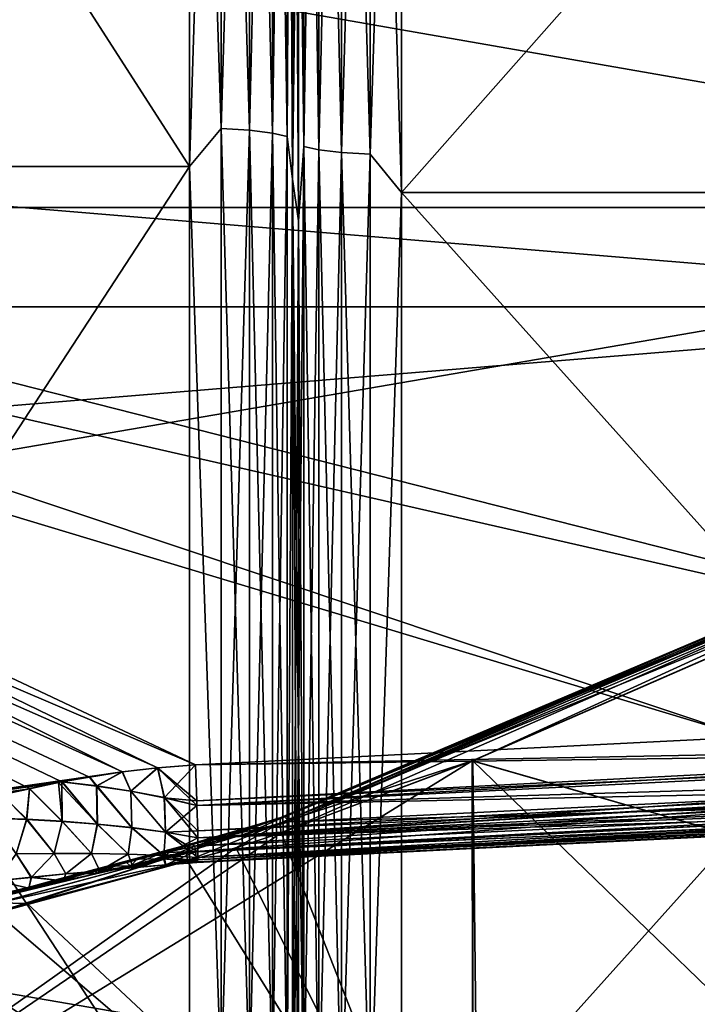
# Model space of a CAD drawing. Header units: metres. Extents: x 59 to 135, y -85 to 87.
# Tile 68 of 210: x 100.6 to 102.25, y -4.46 to -2.08. Entities that reach past the tile are written whole.
import ezdxf

# ---------------------------------------------------------------- set-up
doc = ezdxf.new("R2010")
doc.units = ezdxf.units.M
doc.layers.add('solid_21_404_502_XXX', color=7, linetype='CONTINUOUS')

msp = doc.modelspace()

# ---------------------------------------------------------------- linework, layer by layer
at = {"layer": 'solid_21_404_502_XXX'}
for points in [[(97.294762, -2.118926, -18.574474), (103.703323, -1.578323, -18.403597), (97.294762, 0.209352, -18.693773)], [(103.5, 0, 23), (70.300003, 0, 23), (70.300003, -2.772341, 22.832281)], [(103.5, -2.772344, 22.832304), (103.5, 0, 23), (70.300003, -2.772341, 22.832281)], [(104, -2.531156, 20.846886), (89.5, 0, 21), (104, 0, 21)], [(89.5, -2.531156, 20.846886), (89.5, 0, 21), (104, -2.531156, 20.846886)], [(89.5, -2.531156, -20.846886), (104, 0, -21), (89.5, 0, -21)], [(89.5, -2.531156, -20.846886), (104, -2.531156, -20.846886), (104, 0, -21)], [(97.294762, 0, 18.694944), (103.703323, -1.637622, 18.398415), (97.294762, -2.285245, 18.554747)], [(99.453369, -2.431465, 19.247025), (101.016632, 0, 19.4), (99.453369, 0, 19.4)], [(101.016632, -2.431465, 19.247025), (101.016632, 0, 19.4), (99.453369, -2.431465, 19.247025)], [(101.093056, -2.339854, -19.270433), (101.016632, 0, -19.4), (101.093056, 0, -19.411968)], [(101.093056, 0, 19.411968), (101.016632, 0, 19.4), (101.016632, -2.431465, 19.247025)], [(101.162231, -2.344049, -19.304981), (101.093056, 0, -19.411968), (101.162231, 0, -19.44677)], [(101.093056, -2.339854, -19.270433), (101.093056, 0, -19.411968), (101.162231, -2.344049, -19.304981)], [(101.21743, -2.350594, -19.358883), (101.162231, 0, -19.44677), (101.21743, 0, -19.501068)], [(101.162231, -2.344049, -19.304981), (101.162231, 0, -19.44677), (101.21743, -2.350594, -19.358883)], [(101.253372, -2.358861, -19.42697), (101.21743, 0, -19.501068), (101.253372, 0, -19.569654)], [(101.21743, -2.350594, -19.358883), (101.21743, 0, -19.501068), (101.253372, -2.358861, -19.42697)], [(101.253372, -2.358861, 19.42697), (101.266594, -2.462251, 19.490725), (101.266594, 0, 19.645638)], [(101.253372, -2.358861, 19.42697), (101.266594, 0, 19.645638), (101.253372, 0, 19.569654)], [(101.253372, 0, -19.569654), (101.266594, 0, -19.645638), (101.266594, -2.462251, -19.490725)], [(101.253372, -2.358861, -19.42697), (101.253372, 0, -19.569654), (101.266594, -2.462251, -19.490725)], [(101.266594, -2.462251, 19.490725), (101.280716, 0, 20.454363), (101.266594, 0, 19.645638)], [(101.266594, -2.462251, 19.490725), (101.280716, -1.28434, 20.414001), (101.280716, 0, 20.454363)], [(101.293938, -2.383428, -20.391527), (101.280716, 0, -20.454363), (101.293938, 0, -20.530346)], [(101.32988, -2.39139, -20.459648), (101.293938, 0, -20.530346), (101.32988, 0, -20.598932)], [(101.293938, -2.383428, -20.391527), (101.293938, 0, -20.530346), (101.32988, -2.39139, -20.459648)], [(101.385078, -2.397694, -20.51358), (101.32988, 0, -20.598932), (101.385078, 0, -20.653231)], [(101.32988, -2.39139, -20.459648), (101.32988, 0, -20.598932), (101.385078, -2.397694, -20.51358)], [(101.454254, -2.401734, -20.548147), (101.385078, 0, -20.653231), (101.454254, 0, -20.688032)], [(101.385078, -2.397694, -20.51358), (101.385078, 0, -20.653231), (101.454254, -2.401734, -20.548147)], [(101.454254, 0, -20.688032), (101.530678, 0, -20.700001), (101.530678, -2.495109, -20.549074)], [(101.454254, -2.401734, 20.548147), (101.530678, -2.495109, 20.549074), (101.530678, 0, 20.700001)], [(101.454254, -2.401734, 20.548147), (101.530678, 0, 20.700001), (101.454254, 0, 20.688032)], [(101.454254, -2.401734, -20.548147), (101.454254, 0, -20.688032), (101.530678, -2.495109, -20.549074)], [(103.735001, -2.495109, -20.549074), (101.530678, 0, -20.700001), (103.735001, 0, -20.700001)], [(101.530678, -2.495109, 20.549074), (103.735001, 0, 20.700001), (101.530678, 0, 20.700001)], [(101.530678, -2.495109, 20.549074), (103.735001, -2.495109, 20.549074), (103.735001, 0, 20.700001)], [(103.5, -2.772344, -22.832304), (70.300003, -2.772341, -22.832281), (70.300003, 0, -23)], [(103.5, -2.772344, -22.832304), (70.300003, 0, -23), (103.5, 0, -23)], [(101.016632, -2.431465, -19.247025), (99.453369, 0, -19.4), (101.016632, 0, -19.4)], [(101.016632, -2.431465, -19.247025), (99.453369, -2.431465, -19.247025), (99.453369, 0, -19.4)], [(101.093056, -2.339854, -19.270433), (101.016632, -2.431465, -19.247025), (101.016632, 0, -19.4)], [(101.093056, -2.339854, 19.270433), (101.093056, 0, 19.411968), (101.016632, -2.431465, 19.247025)], [(101.093056, -2.339854, 19.270433), (101.162231, 0, 19.44677), (101.093056, 0, 19.411968)], [(101.093056, -2.339854, 19.270433), (101.162231, -2.344049, 19.304981), (101.162231, 0, 19.44677)], [(101.162231, -2.344049, 19.304981), (101.21743, 0, 19.501068), (101.162231, 0, 19.44677)], [(101.162231, -2.344049, 19.304981), (101.21743, -2.350594, 19.358883), (101.21743, 0, 19.501068)], [(101.21743, -2.350594, 19.358883), (101.253372, 0, 19.569654), (101.21743, 0, 19.501068)], [(101.21743, -2.350594, 19.358883), (101.253372, -2.358861, 19.42697), (101.253372, 0, 19.569654)], [(101.280716, -1.28434, -20.414001), (101.280716, -2.563612, -20.293074), (101.266594, 0, -19.645638)], [(101.266594, -2.462251, -19.490725), (101.266594, 0, -19.645638), (101.280716, -2.563612, -20.293074)], [(101.293938, -2.383428, -20.391527), (101.280716, -1.28434, -20.414001), (101.280716, 0, -20.454363)], [(101.293938, -2.383428, 20.391527), (101.293938, 0, 20.530346), (101.280716, -1.28434, 20.414001)], [(101.293938, -2.383428, 20.391527), (101.32988, 0, 20.598932), (101.293938, 0, 20.530346)], [(101.293938, -2.383428, 20.391527), (101.32988, -2.39139, 20.459648), (101.32988, 0, 20.598932)], [(101.32988, -2.39139, 20.459648), (101.385078, 0, 20.653231), (101.32988, 0, 20.598932)], [(101.32988, -2.39139, 20.459648), (101.385078, -2.397694, 20.51358), (101.385078, 0, 20.653231)], [(101.385078, -2.397694, 20.51358), (101.454254, 0, 20.688032), (101.385078, 0, 20.653231)], [(101.385078, -2.397694, 20.51358), (101.454254, -2.401734, 20.548147), (101.454254, 0, 20.688032)], [(101.530678, -2.495109, -20.549074), (101.530678, 0, -20.700001), (103.735001, -2.495109, -20.549074)], [(101.266594, -2.462251, 19.490725), (101.280716, -2.563612, 20.293074), (101.280716, -1.28434, 20.414001)], [(101.293938, -2.383428, 20.391527), (101.280716, -1.28434, 20.414001), (101.280716, -2.563612, 20.293074)], [(101.293938, -2.383428, -20.391527), (101.280716, -2.563612, -20.293074), (101.280716, -1.28434, -20.414001)], [(97.294762, -2.118926, -18.574474), (103.703323, -3.74794, -18.086914), (103.703323, -1.578323, -18.403597)], [(97.294762, -2.285245, 18.554747), (103.703323, -1.637622, 18.398415), (103.703323, -3.747938, 18.086914)], [(102.367043, -3.8156, -18.120451), (103.703323, -3.74794, -18.086914), (97.294762, -2.118926, -18.574474)], [(97.294762, -2.118926, -18.574474), (101.030754, -3.883098, -18.15383), (102.367043, -3.8156, -18.120451)], [(100.939316, -3.89027, -18.15556), (101.030754, -3.883098, -18.15383), (97.294762, -2.118926, -18.574474)], [(100.853653, -3.899976, -18.156536), (97.294762, -2.118926, -18.574474), (97.294762, -4.414252, -18.166325)], [(100.939316, -3.89027, -18.15556), (97.294762, -2.118926, -18.574474), (100.853653, -3.899976, -18.156536)], [(97.294762, -2.285245, 18.554747), (103.703323, -3.747938, 18.086914), (102.367043, -3.8156, 18.120451)], [(97.294762, -2.285245, 18.554747), (102.367043, -3.8156, 18.120451), (101.030754, -3.883098, 18.15383)], [(100.939445, -3.890338, 18.15554), (97.294762, -2.285245, 18.554747), (101.030754, -3.883098, 18.15383)], [(100.853874, -3.90005, 18.156511), (97.294762, -2.285245, 18.554747), (100.939445, -3.890338, 18.15554)], [(100.774155, -3.912363, 18.156712), (97.294762, -2.285245, 18.554747), (100.853874, -3.90005, 18.156511)], [(100.706764, -3.924442, 18.156511), (97.294762, -2.285245, 18.554747), (100.774155, -3.912363, 18.156712)], [(100.628693, -3.940528, 18.155817), (97.294762, -2.285245, 18.554747), (100.706764, -3.924442, 18.156511)], [(100.56218, -3.955687, 18.154898), (97.294762, -2.285245, 18.554747), (100.628693, -3.940528, 18.155817)], [(101.093056, -2.339854, 19.270433), (101.016632, -2.431465, 19.247025), (101.093056, -4.645588, 18.847891)], [(101.093056, -4.645588, -18.847891), (101.016632, -2.431465, -19.247025), (101.093056, -2.339854, -19.270433)], [(101.093056, -2.339854, -19.270433), (101.162231, -2.344049, -19.304981), (101.162231, -4.653917, -18.881681)], [(101.093056, -4.645588, -18.847891), (101.093056, -2.339854, -19.270433), (101.162231, -4.653917, -18.881681)], [(101.093056, -2.339854, 19.270433), (101.093056, -4.645588, 18.847891), (101.162231, -2.344049, 19.304981)], [(101.093056, -4.645588, 18.847891), (101.162231, -4.653917, 18.881681), (101.162231, -2.344049, 19.304981)], [(101.162231, -2.344049, -19.304981), (101.21743, -2.350594, -19.358883), (101.21743, -4.666911, -18.934402)], [(101.162231, -4.653917, -18.881681), (101.162231, -2.344049, -19.304981), (101.21743, -4.666911, -18.934402)], [(101.162231, -2.344049, 19.304981), (101.162231, -4.653917, 18.881681), (101.21743, -2.350594, 19.358883)], [(101.162231, -4.653917, 18.881681), (101.21743, -4.666911, 18.934402), (101.21743, -2.350594, 19.358883)], [(101.21743, -2.350594, -19.358883), (101.253372, -2.358861, -19.42697), (101.253372, -4.683325, -19.000996)], [(101.21743, -4.666911, -18.934402), (101.21743, -2.350594, -19.358883), (101.253372, -4.683325, -19.000996)], [(101.21743, -2.350594, 19.358883), (101.21743, -4.666911, 18.934402), (101.253372, -2.358861, 19.42697)], [(101.21743, -4.666911, 18.934402), (101.253372, -4.683325, 19.000996), (101.253372, -2.358861, 19.42697)], [(101.253372, -4.683325, -19.000996), (101.253372, -2.358861, -19.42697), (101.266594, -2.462251, -19.490725)], [(101.253372, -2.358861, 19.42697), (101.253372, -4.683325, 19.000996), (101.266594, -2.462251, 19.490725)], [(101.293938, -2.383428, 20.391527), (101.280716, -2.563612, 20.293074), (101.280716, -3.832765, 20.09206)], [(101.293938, -2.383428, 20.391527), (101.280716, -3.832765, 20.09206), (101.293938, -4.734623, 19.976948)], [(101.293938, -4.734623, -19.976948), (101.280716, -2.563612, -20.293074), (101.293938, -2.383428, -20.391527)], [(101.293938, -2.383428, -20.391527), (101.32988, -2.39139, -20.459648), (101.32988, -4.750441, -20.043684)], [(101.293938, -4.734623, -19.976948), (101.293938, -2.383428, -20.391527), (101.32988, -4.750441, -20.043684)], [(101.293938, -2.383428, 20.391527), (101.293938, -4.734623, 19.976948), (101.32988, -2.39139, 20.459648)], [(101.293938, -4.734623, 19.976948), (101.32988, -4.750441, 20.043684), (101.32988, -2.39139, 20.459648)], [(101.32988, -2.39139, -20.459648), (101.385078, -2.397694, -20.51358), (101.385078, -4.762963, -20.096519)], [(101.32988, -4.750441, -20.043684), (101.32988, -2.39139, -20.459648), (101.385078, -4.762963, -20.096519)], [(101.32988, -2.39139, 20.459648), (101.32988, -4.750441, 20.043684), (101.385078, -2.397694, 20.51358)], [(101.32988, -4.750441, 20.043684), (101.385078, -4.762963, 20.096519), (101.385078, -2.397694, 20.51358)], [(101.385078, -2.397694, -20.51358), (101.454254, -2.401734, -20.548147), (101.454254, -4.770988, -20.130384)], [(101.385078, -4.762963, -20.096519), (101.385078, -2.397694, -20.51358), (101.454254, -4.770988, -20.130384)], [(101.385078, -2.397694, 20.51358), (101.385078, -4.762963, 20.096519), (101.454254, -2.401734, 20.548147)], [(101.385078, -4.762963, 20.096519), (101.454254, -4.770988, 20.130384), (101.454254, -2.401734, 20.548147)], [(101.454254, -4.770988, -20.130384), (101.454254, -2.401734, -20.548147), (101.530678, -2.495109, -20.549074)], [(101.454254, -2.401734, 20.548147), (101.454254, -4.770988, 20.130384), (101.530678, -2.495109, 20.549074)], [(101.016632, -4.824584, -18.790514), (99.453369, -4.824584, -18.790514), (99.453369, -2.431465, -19.247025)], [(101.016632, -2.431465, -19.247025), (101.016632, -4.824584, -18.790514), (99.453369, -2.431465, -19.247025)], [(101.016632, -2.431465, 19.247025), (99.453369, -2.431465, 19.247025), (99.453369, -4.824584, 18.790514)], [(101.016632, -4.824584, 18.790514), (101.016632, -2.431465, 19.247025), (99.453369, -4.824584, 18.790514)], [(101.093056, -4.645588, 18.847891), (101.016632, -2.431465, 19.247025), (101.016632, -4.824584, 18.790514)], [(101.093056, -4.645588, -18.847891), (101.016632, -4.824584, -18.790514), (101.016632, -2.431465, -19.247025)], [(101.253372, -4.683325, -19.000996), (101.266594, -2.462251, -19.490725), (101.266594, -4.885671, -19.028433)], [(101.253372, -4.683325, 19.000996), (101.266594, -4.885671, 19.028433), (101.266594, -2.462251, 19.490725)], [(101.266594, -2.462251, 19.490725), (101.266594, -4.885671, 19.028433), (101.280716, -2.563612, 20.293074)], [(101.266594, -2.462251, -19.490725), (101.280716, -3.832766, -20.09206), (101.280716, -5.086793, -19.811752)], [(101.266594, -4.885671, -19.028433), (101.266594, -2.462251, -19.490725), (101.280716, -5.086793, -19.811752)], [(101.266594, -2.462251, -19.490725), (101.280716, -2.563612, -20.293074), (101.280716, -3.832766, -20.09206)], [(101.454254, -4.770988, -20.130384), (101.530678, -2.495109, -20.549074), (101.530678, -4.953834, -20.098495)], [(101.454254, -4.770988, 20.130384), (101.530678, -4.953834, 20.098495), (101.530678, -2.495109, 20.549074)], [(101.530678, -4.953834, 20.098495), (103.735001, -4.953834, 20.098495), (103.735001, -2.495109, 20.549074)], [(101.530678, -2.495109, 20.549074), (101.530678, -4.953834, 20.098495), (103.735001, -2.495109, 20.549074)], [(101.530678, -2.495109, -20.549074), (103.735001, -2.495109, -20.549074), (103.735001, -4.953834, -20.098495)], [(101.530678, -4.953834, -20.098495), (101.530678, -2.495109, -20.549074), (103.735001, -4.953834, -20.098495)], [(89.5, -5.025941, -20.389696), (104, -5.025941, -20.389696), (104, -2.531156, -20.846886)], [(89.5, -2.531156, -20.846886), (89.5, -5.025941, -20.389696), (104, -2.531156, -20.846886)], [(89.5, -2.531156, 20.846886), (104, -2.531156, 20.846886), (104, -5.025941, 20.389696)], [(89.5, -5.025941, 20.389696), (89.5, -2.531156, 20.846886), (104, -5.025941, 20.389696)], [(101.266594, -4.885671, 19.028433), (101.280716, -3.832765, 20.09206), (101.280716, -2.563612, 20.293074)], [(101.293938, -4.734623, -19.976948), (101.280716, -3.832766, -20.09206), (101.280716, -2.563612, -20.293074)], [(103.5, -2.772344, 22.832304), (70.300003, -2.772341, 22.832281), (70.300003, -5.50426, 22.331661)], [(103.5, -5.50426, -22.331661), (70.300003, -5.50426, -22.331661), (70.300003, -2.772341, -22.832281)], [(103.5, -2.772344, -22.832304), (103.5, -5.50426, -22.331661), (70.300003, -2.772341, -22.832281)], [(103.5, -5.50426, 22.331661), (103.5, -2.772344, 22.832304), (70.300003, -5.50426, 22.331661)], [(103.154106, -3.196601, 16.827621), (103.150391, -3.211142, 16.804308), (101.235359, -4.024688, 17.570581)], [(101.238235, -4.010504, 17.594231), (103.154106, -3.196601, 16.827621), (101.235359, -4.024688, 17.570581)], [(103.164795, -3.194278, 16.853096), (103.154106, -3.196601, 16.827621), (101.238235, -4.010504, 17.594231)], [(101.246712, -4.009122, 17.620592), (103.164795, -3.194278, 16.853096), (101.238235, -4.010504, 17.594231)], [(103.154106, -3.196601, -16.827621), (101.238235, -4.010504, -17.594231), (103.150391, -3.211142, -16.804308)], [(101.246712, -4.009122, -17.620592), (101.238235, -4.010504, -17.594231), (103.154106, -3.196601, -16.827621)], [(101.246712, -4.009122, 17.620592), (103.175842, -3.206593, 16.875732), (103.164795, -3.194278, 16.853096)], [(103.164795, -3.194278, -16.853096), (101.258537, -4.02089, -17.6427), (101.246712, -4.009122, -17.620592)], [(103.164795, -3.194278, -16.853096), (101.246712, -4.009122, -17.620592), (103.154106, -3.196601, -16.827621)], [(103.164795, -3.194278, -16.853096), (103.175842, -3.206592, -16.875731), (101.258537, -4.02089, -17.6427)], [(103.150391, -3.211142, -16.804308), (101.235359, -4.024688, -17.570581), (103.042641, -3.288147, -16.840891)], [(101.235359, -4.024688, 17.570581), (103.150391, -3.211142, 16.804308), (101.238823, -4.047859, 17.555906)], [(101.238235, -4.010504, -17.594231), (101.235359, -4.024688, -17.570581), (103.150391, -3.211142, -16.804308)], [(103.150391, -3.211142, 16.804308), (101.703346, -3.872751, 17.391092), (101.238823, -4.047859, 17.555906)], [(101.246712, -4.009122, 17.620592), (101.258537, -4.02089, 17.6427), (103.175842, -3.206593, 16.875732)], [(102.478683, -3.960093, -17.612022), (101.258537, -4.02089, -17.6427), (103.175842, -3.206592, -16.875731)], [(102.478683, -3.960093, 17.612022), (103.175842, -3.206593, 16.875732), (101.258537, -4.02089, 17.6427)], [(103.150391, -3.211142, 16.804308), (103.027344, -3.295555, 16.847847), (101.703346, -3.872751, 17.391092)], [(101.235359, -4.024688, -17.570581), (101.701729, -3.873504, -17.391661), (103.042641, -3.288147, -16.840891)], [(103.042641, -3.288147, -16.840891), (101.701729, -3.873504, -17.391661), (103.68914, -4.442926, -16.195417)], [(103.688667, -4.443144, 16.195648), (101.703346, -3.872751, 17.391092), (103.027344, -3.295555, 16.847847)], [(103.706818, -3.831144, -18.05612), (102.367043, -3.8156, -18.120451), (101.030754, -3.883098, -18.15383)], [(101.030754, -3.883098, 18.15383), (102.367043, -3.8156, 18.120451), (103.70726, -3.846995, 18.046764)], [(103.706818, -3.831144, -18.05612), (101.030754, -3.883098, -18.15383), (101.034256, -3.970398, -18.12007)], [(103.706818, -3.831144, -18.05612), (101.034256, -3.970398, -18.12007), (101.03463, -3.981229, -18.113476)], [(103.708824, -3.900842, -18.003241), (103.706818, -3.831144, -18.05612), (101.03463, -3.981229, -18.113476)], [(101.266594, -4.885671, 19.028433), (101.280716, -5.086793, 19.811752), (101.280716, -3.832765, 20.09206)], [(101.293938, -4.734623, 19.976948), (101.280716, -3.832765, 20.09206), (101.280716, -5.086793, 19.811752)], [(101.293938, -4.734623, -19.976948), (101.280716, -5.086793, -19.811752), (101.280716, -3.832766, -20.09206)], [(101.034256, -3.970395, 18.12007), (101.030754, -3.883098, 18.15383), (103.70726, -3.846995, 18.046764)], [(101.034637, -3.981621, 18.113224), (101.034256, -3.970395, 18.12007), (103.70726, -3.846995, 18.046764)], [(101.034637, -3.981621, 18.113224), (103.70726, -3.846995, 18.046764), (103.709366, -3.925729, 17.9744)], [(99.625786, -5.149611, -17.875734), (101.701729, -3.873504, -17.391661), (101.238823, -4.047859, -17.555906)], [(99.625786, -5.149611, -17.875734), (101.703819, -5.230357, -17.031857), (101.701729, -3.873504, -17.391661)], [(100.939316, -3.89027, -18.15556), (100.853653, -3.899976, -18.156536), (100.874359, -3.946679, -18.1413)], [(100.873947, -3.94699, 18.14122), (100.853874, -3.90005, 18.156511), (100.939445, -3.890338, 18.15554)], [(100.955399, -3.962617, 18.128998), (100.873947, -3.94699, 18.14122), (100.939445, -3.890338, 18.15554)], [(100.939316, -3.89027, -18.15556), (100.874359, -3.946679, -18.1413), (100.955597, -3.962253, -18.129135)], [(100.939316, -3.89027, -18.15556), (101.034256, -3.970398, -18.12007), (101.030754, -3.883098, -18.15383)], [(100.939316, -3.89027, -18.15556), (101.03463, -3.981229, -18.113476), (101.034256, -3.970398, -18.12007)], [(100.939316, -3.89027, -18.15556), (100.955597, -3.962253, -18.129135), (101.03463, -3.981229, -18.113476)], [(100.955399, -3.962617, 18.128998), (100.939445, -3.890338, 18.15554), (101.030754, -3.883098, 18.15383)], [(100.955399, -3.962617, 18.128998), (101.030754, -3.883098, 18.15383), (101.034256, -3.970395, 18.12007)], [(101.235359, -4.024688, -17.570581), (101.238823, -4.047859, -17.555906), (101.701729, -3.873504, -17.391661)], [(101.703346, -3.872751, 17.391092), (101.703865, -5.230344, 17.031841), (101.238823, -4.047859, 17.555906)], [(103.68914, -4.442926, -16.195417), (101.701729, -3.873504, -17.391661), (101.703819, -5.230357, -17.031857)], [(101.719086, -5.225206, 17.026329), (101.703865, -5.230344, 17.031841), (101.703346, -3.872751, 17.391092)], [(102.721275, -4.857432, 16.633816), (101.719086, -5.225206, 17.026329), (101.703346, -3.872751, 17.391092)], [(103.688667, -4.443144, 16.195648), (102.721275, -4.857432, 16.633816), (101.703346, -3.872751, 17.391092)], [(100.853653, -3.899976, -18.156536), (97.294762, -4.414252, -18.166325), (100.773888, -3.912349, -18.156723)], [(100.773888, -3.912349, -18.156723), (97.294762, -4.414252, -18.166325), (100.707588, -3.924273, -18.156519)], [(100.790985, -3.934371, 18.150278), (100.706764, -3.924442, 18.156511), (100.774155, -3.912363, 18.156712)], [(100.773888, -3.912349, -18.156723), (100.707588, -3.924273, -18.156519), (100.791618, -3.934124, -18.150314)], [(100.853653, -3.899976, -18.156536), (100.773888, -3.912349, -18.156723), (100.791618, -3.934124, -18.150314)], [(100.790985, -3.934371, 18.150278), (100.774155, -3.912363, 18.156712), (100.853874, -3.90005, 18.156511)], [(100.873947, -3.94699, 18.14122), (100.790985, -3.934371, 18.150278), (100.853874, -3.90005, 18.156511)], [(100.853653, -3.899976, -18.156536), (100.791618, -3.934124, -18.150314), (100.874359, -3.946679, -18.1413)], [(101.147598, -4.052659, 17.675463), (101.029465, -4.080255, 17.711031), (103.698883, -3.899164, 17.581215)], [(101.030716, -4.092954, 17.735752), (103.698883, -3.899164, 17.581215), (101.029465, -4.080255, 17.711031)], [(101.030716, -4.092954, 17.735752), (103.703354, -3.959967, 17.669096), (103.698883, -3.899164, 17.581215)], [(103.708824, -3.900842, -18.003241), (101.03463, -3.981229, -18.113476), (101.036392, -4.043076, -18.061018)], [(103.708824, -3.900842, -18.003241), (101.036392, -4.043076, -18.061018), (101.036705, -4.059546, -18.041014)], [(103.709663, -3.957588, -17.922001), (103.708824, -3.900842, -18.003241), (101.036705, -4.059546, -18.041014)], [(101.147598, -4.052659, 17.675463), (103.698883, -3.899164, 17.581215), (102.478683, -3.960093, 17.612022)], [(100.707588, -3.924273, -18.156519), (97.294762, -4.414252, -18.166325), (100.698875, -3.925967, -18.156464)], [(100.698875, -3.925967, -18.156464), (97.294762, -4.414252, -18.166325), (100.62841, -3.940644, -18.155802)], [(100.698875, -3.925967, -18.156464), (100.62841, -3.940644, -18.155802), (100.708054, -4.019761, -18.118391)], [(100.707535, -4.019999, 18.118301), (100.628693, -3.940528, 18.155817), (100.706764, -3.924442, 18.156511)], [(100.707588, -3.924273, -18.156519), (100.698875, -3.925967, -18.156464), (100.793114, -4.026418, -18.103857)], [(100.698875, -3.925967, -18.156464), (100.708054, -4.019761, -18.118391), (100.793114, -4.026418, -18.103857)], [(100.792732, -4.026712, 18.103716), (100.706764, -3.924442, 18.156511), (100.790985, -3.934371, 18.150278)], [(100.792732, -4.026712, 18.103716), (100.707535, -4.019999, 18.118301), (100.706764, -3.924442, 18.156511)], [(100.791618, -3.934124, -18.150314), (100.707588, -3.924273, -18.156519), (100.793114, -4.026418, -18.103857)], [(100.876419, -4.035445, 18.086138), (100.790985, -3.934371, 18.150278), (100.873947, -3.94699, 18.14122)], [(100.876419, -4.035445, 18.086138), (100.792732, -4.026712, 18.103716), (100.790985, -3.934371, 18.150278)], [(100.791618, -3.934124, -18.150314), (100.793114, -4.026418, -18.103857), (100.876671, -4.03511, -18.08634)], [(100.874359, -3.946679, -18.1413), (100.791618, -3.934124, -18.150314), (100.876671, -4.03511, -18.08634)], [(101.036392, -4.043069, 18.061026), (101.034637, -3.981621, 18.113224), (103.709366, -3.925729, 17.9744)], [(101.036713, -4.059839, 18.040623), (101.036392, -4.043069, 18.061026), (103.709366, -3.925729, 17.9744)], [(101.036713, -4.059839, 18.040623), (103.709366, -3.925729, 17.9744), (103.709373, -3.97413, 17.879021)], [(100.62841, -3.940644, -18.155802), (97.294762, -4.414252, -18.166325), (100.561897, -3.955862, -18.154869)], [(100.621185, -4.015155, 18.1301), (100.53392, -4.01207, 18.139277), (100.56218, -3.955687, 18.154898)], [(100.561897, -3.955862, -18.154869), (100.534698, -4.01194, -18.139292), (100.621834, -4.014977, -18.130146)], [(100.62841, -3.940644, -18.155802), (100.561897, -3.955862, -18.154869), (100.621834, -4.014977, -18.130146)], [(100.621185, -4.015155, 18.1301), (100.56218, -3.955687, 18.154898), (100.628693, -3.940528, 18.155817)], [(100.707535, -4.019999, 18.118301), (100.621185, -4.015155, 18.1301), (100.628693, -3.940528, 18.155817)], [(100.62841, -3.940644, -18.155802), (100.621834, -4.014977, -18.130146), (100.708054, -4.019761, -18.118391)], [(100.958031, -4.046405, 18.065237), (100.873947, -3.94699, 18.14122), (100.955399, -3.962617, 18.128998)], [(100.958031, -4.046405, 18.065237), (100.876419, -4.035445, 18.086138), (100.873947, -3.94699, 18.14122)], [(100.874359, -3.946679, -18.1413), (100.876671, -4.03511, -18.08634), (100.958145, -4.046051, -18.065502)], [(100.955597, -3.962253, -18.129135), (100.874359, -3.946679, -18.1413), (100.958145, -4.046051, -18.065502)], [(100.955399, -3.962617, 18.128998), (101.034256, -3.970395, 18.12007), (101.034637, -3.981621, 18.113224)], [(100.958031, -4.046405, 18.065237), (100.955399, -3.962617, 18.128998), (101.034637, -3.981621, 18.113224)], [(100.955597, -3.962253, -18.129135), (101.036705, -4.059546, -18.041014), (101.036392, -4.043076, -18.061018)], [(100.955597, -3.962253, -18.129135), (100.958145, -4.046051, -18.065502), (101.036705, -4.059546, -18.041014)], [(100.955597, -3.962253, -18.129135), (101.036392, -4.043076, -18.061018), (101.03463, -3.981229, -18.113476)], [(103.702339, -3.951137, -17.65122), (101.029465, -4.080248, -17.711018), (101.147606, -4.052658, -17.675463)], [(103.702339, -3.951137, -17.65122), (101.030739, -4.093162, -17.736208), (101.029465, -4.080248, -17.711018)], [(101.030716, -4.092954, 17.735752), (101.033318, -4.113586, 17.798483), (103.703354, -3.959967, 17.669096)], [(103.702339, -3.951137, -17.65122), (103.70536, -3.976851, -17.716587), (101.030739, -4.093162, -17.736208)], [(101.033318, -4.113586, 17.798483), (101.034615, -4.119271, 17.839134), (103.703354, -3.959967, 17.669096)], [(101.034615, -4.119271, 17.839134), (103.707275, -3.986048, 17.772751), (103.703354, -3.959967, 17.669096)], [(103.709663, -3.957588, -17.922001), (101.036705, -4.059546, -18.041014), (101.036957, -4.094045, -17.982435)], [(103.709663, -3.957588, -17.922001), (101.036957, -4.094045, -17.982435), (101.036713, -4.107603, -17.945713)], [(103.708656, -3.984169, -17.832092), (103.709663, -3.957588, -17.922001), (101.036713, -4.107603, -17.945713)], [(101.147598, -4.052659, 17.675463), (102.478683, -3.960093, 17.612022), (101.258537, -4.02089, 17.6427)], [(103.702339, -3.951137, -17.65122), (101.147606, -4.052658, -17.675463), (101.258537, -4.02089, -17.6427)], [(103.702339, -3.951137, -17.65122), (101.258537, -4.02089, -17.6427), (102.478683, -3.960093, -17.612022)], [(100.958031, -4.046405, 18.065237), (101.034637, -3.981621, 18.113224), (101.036392, -4.043069, 18.061026)], [(103.70536, -3.976851, -17.716587), (101.033318, -4.113583, -17.798468), (101.030739, -4.093162, -17.736208)], [(103.70536, -3.976851, -17.716587), (103.706215, -3.981685, -17.738171), (101.033318, -4.113583, -17.798468)], [(103.706215, -3.981685, -17.738171), (101.03463, -4.119306, -17.839632), (101.033318, -4.113583, -17.798468)], [(101.034615, -4.119271, 17.839134), (101.035896, -4.118335, 17.891994), (103.707275, -3.986048, 17.772751)], [(103.706215, -3.981685, -17.738171), (103.708656, -3.984169, -17.832092), (101.03463, -4.119306, -17.839632)], [(103.708656, -3.984169, -17.832092), (101.035896, -4.118337, -17.891979), (101.03463, -4.119306, -17.839632)], [(103.708656, -3.984169, -17.832092), (101.036713, -4.107603, -17.945713), (101.035896, -4.118337, -17.891979)], [(101.035896, -4.118335, 17.891994), (101.036705, -4.107744, 17.945236), (103.707275, -3.986048, 17.772751)], [(101.036705, -4.107744, 17.945236), (103.709373, -3.97413, 17.879021), (103.707275, -3.986048, 17.772751)], [(101.036705, -4.107744, 17.945236), (101.036957, -4.094039, 17.982447), (103.709373, -3.97413, 17.879021)], [(101.036957, -4.094039, 17.982447), (101.036713, -4.059839, 18.040623), (103.709373, -3.97413, 17.879021)], [(101.01004, -4.094021, -17.646883), (101.235359, -4.024688, -17.570581), (101.238235, -4.010504, -17.594231)], [(101.013329, -4.079252, -17.666147), (101.01004, -4.094021, -17.646883), (101.238235, -4.010504, -17.594231)], [(101.01004, -4.094084, 17.646868), (101.238235, -4.010504, 17.594231), (101.235359, -4.024688, 17.570581)], [(101.01004, -4.094084, 17.646868), (101.013336, -4.079315, 17.666134), (101.238235, -4.010504, 17.594231)], [(101.013329, -4.079252, -17.666147), (101.238235, -4.010504, -17.594231), (101.246712, -4.009122, -17.620592)], [(101.020279, -4.074302, -17.689112), (101.013329, -4.079252, -17.666147), (101.246712, -4.009122, -17.620592)], [(101.013336, -4.079315, 17.666134), (101.246712, -4.009122, 17.620592), (101.238235, -4.010504, 17.594231)], [(101.013336, -4.079315, 17.666134), (101.020287, -4.074366, 17.689096), (101.246712, -4.009122, 17.620592)], [(101.020279, -4.074302, -17.689112), (101.246712, -4.009122, -17.620592), (101.258537, -4.02089, -17.6427)], [(101.020287, -4.074366, 17.689096), (101.029465, -4.080255, 17.711031), (101.246712, -4.009122, 17.620592)], [(101.246712, -4.009122, 17.620592), (101.029465, -4.080255, 17.711031), (101.147598, -4.052659, 17.675463)], [(101.246712, -4.009122, 17.620592), (101.147598, -4.052659, 17.675463), (101.258537, -4.02089, 17.6427)], [(100.595879, -4.098662, 18.074762), (100.53392, -4.01207, 18.139277), (100.621185, -4.015155, 18.1301)], [(100.621834, -4.014977, -18.130146), (100.534698, -4.01194, -18.139292), (100.596451, -4.098488, -18.07489)], [(100.688057, -4.097733, 18.055117), (100.595879, -4.098662, 18.074762), (100.621185, -4.015155, 18.1301)], [(100.621834, -4.014977, -18.130146), (100.596451, -4.098488, -18.07489), (100.688522, -4.097514, -18.055296)], [(100.688057, -4.097733, 18.055117), (100.621185, -4.015155, 18.1301), (100.707535, -4.019999, 18.118301)], [(100.708054, -4.019761, -18.118391), (100.621834, -4.014977, -18.130146), (100.688522, -4.097514, -18.055296)], [(100.778763, -4.098068, 18.032598), (100.688057, -4.097733, 18.055117), (100.707535, -4.019999, 18.118301)], [(100.708054, -4.019761, -18.118391), (100.688522, -4.097514, -18.055296), (100.779121, -4.097806, -18.032839)], [(100.778763, -4.098068, 18.032598), (100.707535, -4.019999, 18.118301), (100.792732, -4.026712, 18.103716)], [(100.793114, -4.026418, -18.103857), (100.708054, -4.019761, -18.118391), (100.779121, -4.097806, -18.032839)], [(100.867607, -4.099761, 18.006996), (100.778763, -4.098068, 18.032598), (100.792732, -4.026712, 18.103716)], [(100.793114, -4.026418, -18.103857), (100.779121, -4.097806, -18.032839), (100.867844, -4.099476, -18.007309)], [(100.867607, -4.099761, 18.006996), (100.792732, -4.026712, 18.103716), (100.876419, -4.035445, 18.086138)], [(100.876671, -4.03511, -18.08634), (100.793114, -4.026418, -18.103857), (100.867844, -4.099476, -18.007309)], [(100.876671, -4.03511, -18.08634), (100.867844, -4.099476, -18.007309), (100.954048, -4.10266, -17.978386)], [(100.958145, -4.046051, -18.065502), (100.876671, -4.03511, -18.08634), (100.954048, -4.10266, -17.978386)], [(101.01004, -4.094021, -17.646883), (101.011086, -4.115571, -17.635281), (101.235359, -4.024688, -17.570581)], [(101.01004, -4.094084, 17.646868), (101.235359, -4.024688, 17.570581), (101.011093, -4.115634, 17.635265)], [(101.235359, -4.024688, -17.570581), (101.011086, -4.115571, -17.635281), (101.129112, -4.084076, -17.593754)], [(101.235359, -4.024688, 17.570581), (101.129051, -4.084086, 17.593779), (101.011093, -4.115634, 17.635265)], [(101.020279, -4.074302, -17.689112), (101.258537, -4.02089, -17.6427), (101.147606, -4.052658, -17.675463)], [(101.235359, -4.024688, 17.570581), (101.238823, -4.047859, 17.555906), (101.129051, -4.084086, 17.593779)], [(101.235359, -4.024688, -17.570581), (101.129112, -4.084076, -17.593754), (101.238823, -4.047859, -17.555906)], [(99.625786, -5.149611, -17.875734), (101.238823, -4.047859, -17.555906), (101.129112, -4.084076, -17.593754)], [(100.953934, -4.102939, 17.97801), (100.867607, -4.099761, 18.006996), (100.876419, -4.035445, 18.086138)], [(100.953934, -4.102939, 17.97801), (100.876419, -4.035445, 18.086138), (100.958031, -4.046405, 18.065237)], [(100.953934, -4.102939, 17.97801), (100.958031, -4.046405, 18.065237), (101.036713, -4.059839, 18.040623)], [(100.958145, -4.046051, -18.065502), (100.954048, -4.10266, -17.978386), (101.036713, -4.107603, -17.945713)], [(100.958031, -4.046405, 18.065237), (101.036392, -4.043069, 18.061026), (101.036713, -4.059839, 18.040623)], [(100.958145, -4.046051, -18.065502), (101.036713, -4.107603, -17.945713), (101.036957, -4.094045, -17.982435)], [(100.958145, -4.046051, -18.065502), (101.036957, -4.094045, -17.982435), (101.036705, -4.059546, -18.041014)], [(101.020279, -4.074302, -17.689112), (101.147606, -4.052658, -17.675463), (101.029465, -4.080248, -17.711018)], [(101.703865, -5.230344, 17.031841), (101.129051, -4.084086, 17.593779), (101.238823, -4.047859, 17.555906)], [(100.554008, -4.203465, -17.817352), (101.013329, -4.079252, -17.666147), (100.559143, -4.198327, -17.840044)], [(100.554008, -4.203465, -17.817352), (101.01004, -4.094021, -17.646883), (101.013329, -4.079252, -17.666147)], [(100.554451, -4.203174, 17.81727), (100.559715, -4.198011, 17.839935), (101.013336, -4.079315, 17.666134)], [(100.554451, -4.203174, 17.81727), (101.013336, -4.079315, 17.666134), (101.01004, -4.094084, 17.646868)], [(101.020279, -4.074302, -17.689112), (100.624748, -4.180362, -17.822926), (100.559143, -4.198327, -17.840044)], [(101.020279, -4.074302, -17.689112), (100.559143, -4.198327, -17.840044), (101.013329, -4.079252, -17.666147)], [(101.020287, -4.074366, 17.689096), (100.559715, -4.198011, 17.839935), (100.613182, -4.183401, 17.826012)], [(101.013336, -4.079315, 17.666134), (100.559715, -4.198011, 17.839935), (101.020287, -4.074366, 17.689096)], [(101.020287, -4.074366, 17.689096), (100.613182, -4.183401, 17.826012), (100.686203, -4.163741, 17.806704)], [(101.020279, -4.074302, -17.689112), (100.71431, -4.156298, -17.799149), (100.624748, -4.180362, -17.822926)], [(101.020287, -4.074366, 17.689096), (100.686203, -4.163741, 17.806704), (100.763779, -4.143325, 17.785809)], [(101.020279, -4.074302, -17.689112), (100.786179, -4.137512, -17.779734), (100.71431, -4.156298, -17.799149)], [(101.020287, -4.074366, 17.689096), (100.763779, -4.143325, 17.785809), (100.825302, -4.127598, 17.768982)], [(101.020279, -4.074302, -17.689112), (100.862198, -4.118295, -17.758701), (100.786179, -4.137512, -17.779734)], [(101.020287, -4.074366, 17.689096), (100.825302, -4.127598, 17.768982), (100.889755, -4.111673, 17.751015)], [(101.020279, -4.074302, -17.689112), (100.943604, -4.098956, -17.736053), (100.862198, -4.118295, -17.758701)], [(101.020287, -4.074366, 17.689096), (100.889755, -4.111673, 17.751015), (100.958084, -4.095754, 17.731859)], [(101.020279, -4.074302, -17.689112), (101.029465, -4.080248, -17.711018), (100.943604, -4.098956, -17.736053)], [(100.953308, -4.110779, -17.768011), (100.943604, -4.098956, -17.736053), (101.029465, -4.080248, -17.711018)], [(100.953308, -4.110779, -17.768011), (101.029465, -4.080248, -17.711018), (101.030739, -4.093162, -17.736208)], [(100.953934, -4.102939, 17.97801), (101.036713, -4.059839, 18.040623), (101.036957, -4.094039, 17.982447)], [(101.020287, -4.074366, 17.689096), (100.958084, -4.095754, 17.731859), (101.029465, -4.080255, 17.711031)], [(100.958084, -4.095754, 17.731859), (101.030716, -4.092954, 17.735752), (101.029465, -4.080255, 17.711031)], [(100.10498, -4.361939, -17.922062), (99.625786, -5.149611, -17.875734), (101.129112, -4.084076, -17.593754)], [(100.325935, -4.302091, -17.857054), (100.10498, -4.361939, -17.922062), (101.129112, -4.084076, -17.593754)], [(100.546791, -4.240722, -17.789263), (100.325935, -4.302091, -17.857054), (101.129112, -4.084076, -17.593754)], [(100.617722, -4.220885, -17.766838), (100.546791, -4.240722, -17.789263), (101.129112, -4.084076, -17.593754)], [(101.01004, -4.094021, -17.646883), (100.546791, -4.240722, -17.789263), (100.617722, -4.220885, -17.766838)], [(100.552101, -4.21788, -17.798456), (100.546791, -4.240722, -17.789263), (101.01004, -4.094021, -17.646883)], [(100.632683, -4.155717, 17.981411), (100.547813, -4.164352, 18.003761), (100.595879, -4.098662, 18.074762)], [(100.596451, -4.098488, -18.07489), (100.54834, -4.164239, -18.003979), (100.633156, -4.155578, -17.98167)], [(100.554008, -4.203465, -17.817352), (100.552101, -4.21788, -17.798456), (101.01004, -4.094021, -17.646883)], [(100.552528, -4.217595, 17.798365), (101.01004, -4.094084, 17.646868), (101.011093, -4.115634, 17.635265)], [(100.552528, -4.217595, 17.798365), (100.554451, -4.203174, 17.81727), (101.01004, -4.094084, 17.646868)], [(100.632683, -4.155717, 17.981411), (100.595879, -4.098662, 18.074762), (100.688057, -4.097733, 18.055117)], [(100.688522, -4.097514, -18.055296), (100.596451, -4.098488, -18.07489), (100.633156, -4.155578, -17.98167)], [(100.617722, -4.220885, -17.766838), (101.129112, -4.084076, -17.593754), (101.011086, -4.115571, -17.635281)], [(101.01004, -4.094021, -17.646883), (100.617722, -4.220885, -17.766838), (101.011086, -4.115571, -17.635281)], [(100.716484, -4.147492, 17.957176), (100.632683, -4.155717, 17.981411), (100.688057, -4.097733, 18.055117)], [(100.688522, -4.097514, -18.055296), (100.633156, -4.155578, -17.98167), (100.716881, -4.147326, -17.957485)], [(100.716484, -4.147492, 17.957176), (100.688057, -4.097733, 18.055117), (100.778763, -4.098068, 18.032598)], [(100.779121, -4.097806, -18.032839), (100.688522, -4.097514, -18.055296), (100.716881, -4.147326, -17.957485)], [(100.798988, -4.139701, 17.930979), (100.716484, -4.147492, 17.957176), (100.778763, -4.098068, 18.032598)], [(100.779121, -4.097806, -18.032839), (100.716881, -4.147326, -17.957485), (100.799294, -4.139518, -17.931341)], [(100.798988, -4.139701, 17.930979), (100.778763, -4.098068, 18.032598), (100.867607, -4.099761, 18.006996)], [(100.867844, -4.099476, -18.007309), (100.779121, -4.097806, -18.032839), (100.799294, -4.139518, -17.931341)], [(100.879875, -4.132378, 17.902699), (100.798988, -4.139701, 17.930979), (100.867607, -4.099761, 18.006996)], [(100.867844, -4.099476, -18.007309), (100.799294, -4.139518, -17.931341), (100.880081, -4.132202, -17.903116)], [(100.873795, -4.128526, -17.798368), (100.862198, -4.118295, -17.758701), (100.943604, -4.098956, -17.736053)], [(100.879875, -4.132378, 17.902699), (100.867607, -4.099761, 18.006996), (100.953934, -4.102939, 17.97801)], [(100.954048, -4.10266, -17.978386), (100.867844, -4.099476, -18.007309), (100.880081, -4.132202, -17.903116)], [(100.953308, -4.110779, -17.768011), (100.873795, -4.128526, -17.798368), (100.943604, -4.098956, -17.736053)], [(100.958672, -4.125559, 17.872154), (100.879875, -4.132378, 17.902699), (100.953934, -4.102939, 17.97801)], [(100.954048, -4.10266, -17.978386), (100.880081, -4.132202, -17.903116), (100.958778, -4.125415, -17.87262)], [(100.953194, -4.110753, 17.767521), (100.958084, -4.095754, 17.731859), (100.889755, -4.111673, 17.751015)], [(100.953194, -4.110753, 17.767521), (101.033318, -4.113586, 17.798483), (101.030716, -4.092954, 17.735752)], [(100.953194, -4.110753, 17.767521), (101.030716, -4.092954, 17.735752), (100.958084, -4.095754, 17.731859)], [(100.958778, -4.125415, -17.87262), (100.953308, -4.110779, -17.768011), (101.030739, -4.093162, -17.736208)], [(100.953934, -4.102939, 17.97801), (101.036957, -4.094039, 17.982447), (101.036705, -4.107744, 17.945236)], [(100.958672, -4.125559, 17.872154), (100.953934, -4.102939, 17.97801), (101.036705, -4.107744, 17.945236)], [(100.954048, -4.10266, -17.978386), (101.03463, -4.119306, -17.839632), (101.035896, -4.118337, -17.891979)], [(100.954048, -4.10266, -17.978386), (100.958778, -4.125415, -17.87262), (101.03463, -4.119306, -17.839632)], [(100.954048, -4.10266, -17.978386), (101.035896, -4.118337, -17.891979), (101.036713, -4.107603, -17.945713)], [(100.958778, -4.125415, -17.87262), (101.030739, -4.093162, -17.736208), (101.033318, -4.113583, -17.798468)], [(101.703865, -5.230344, 17.031841), (101.011093, -4.115634, 17.635265), (101.129051, -4.084086, 17.593779)], [(100.552528, -4.217595, 17.798365), (101.011093, -4.115634, 17.635265), (100.623184, -4.219266, 17.765118)], [(101.703865, -5.230344, 17.031841), (100.623184, -4.219266, 17.765118), (101.011093, -4.115634, 17.635265)], [(100.792412, -4.146328, 17.826986), (100.825302, -4.127598, 17.768982), (100.763779, -4.143325, 17.785809)], [(100.792717, -4.146286, -17.827414), (100.786179, -4.137512, -17.779734), (100.862198, -4.118295, -17.758701)], [(100.792412, -4.146328, 17.826986), (100.873589, -4.128546, 17.797905), (100.825302, -4.127598, 17.768982)], [(100.798988, -4.139701, 17.930979), (100.873589, -4.128546, 17.797905), (100.792412, -4.146328, 17.826986)], [(100.873795, -4.128526, -17.798368), (100.792717, -4.146286, -17.827414), (100.862198, -4.118295, -17.758701)], [(100.799294, -4.139518, -17.931341), (100.792717, -4.146286, -17.827414), (100.873795, -4.128526, -17.798368)], [(100.879875, -4.132378, 17.902699), (100.873589, -4.128546, 17.797905), (100.798988, -4.139701, 17.930979)], [(100.880081, -4.132202, -17.903116), (100.799294, -4.139518, -17.931341), (100.873795, -4.128526, -17.798368)], [(100.873589, -4.128546, 17.797905), (100.889755, -4.111673, 17.751015), (100.825302, -4.127598, 17.768982)], [(100.873589, -4.128546, 17.797905), (100.953194, -4.110753, 17.767521), (100.889755, -4.111673, 17.751015)], [(100.879875, -4.132378, 17.902699), (100.953194, -4.110753, 17.767521), (100.873589, -4.128546, 17.797905)], [(100.880081, -4.132202, -17.903116), (100.873795, -4.128526, -17.798368), (100.953308, -4.110779, -17.768011)], [(100.958672, -4.125559, 17.872154), (100.953194, -4.110753, 17.767521), (100.879875, -4.132378, 17.902699)], [(100.958778, -4.125415, -17.87262), (100.880081, -4.132202, -17.903116), (100.953308, -4.110779, -17.768011)], [(100.953194, -4.110753, 17.767521), (101.034615, -4.119271, 17.839134), (101.033318, -4.113586, 17.798483)], [(100.958672, -4.125559, 17.872154), (101.034615, -4.119271, 17.839134), (100.953194, -4.110753, 17.767521)], [(100.958672, -4.125559, 17.872154), (101.036705, -4.107744, 17.945236), (101.035896, -4.118335, 17.891994)], [(100.958672, -4.125559, 17.872154), (101.035896, -4.118335, 17.891994), (101.034615, -4.119271, 17.839134)], [(100.958778, -4.125415, -17.87262), (101.033318, -4.113583, -17.798468), (101.03463, -4.119306, -17.839632)], [(100.716484, -4.147492, 17.957176), (100.710007, -4.164086, 17.854836), (100.632683, -4.155717, 17.981411)], [(100.716881, -4.147326, -17.957485), (100.633156, -4.155578, -17.98167), (100.710396, -4.164045, -17.855223)], [(100.710007, -4.164086, 17.854836), (100.763779, -4.143325, 17.785809), (100.686203, -4.163741, 17.806704)], [(100.710007, -4.164086, 17.854836), (100.792412, -4.146328, 17.826986), (100.763779, -4.143325, 17.785809)], [(100.716484, -4.147492, 17.957176), (100.792412, -4.146328, 17.826986), (100.710007, -4.164086, 17.854836)], [(100.710396, -4.164045, -17.855223), (100.71431, -4.156298, -17.799149), (100.786179, -4.137512, -17.779734)], [(100.792717, -4.146286, -17.827414), (100.710396, -4.164045, -17.855223), (100.786179, -4.137512, -17.779734)], [(100.716881, -4.147326, -17.957485), (100.710396, -4.164045, -17.855223), (100.792717, -4.146286, -17.827414)], [(100.798988, -4.139701, 17.930979), (100.792412, -4.146328, 17.826986), (100.716484, -4.147492, 17.957176)], [(100.799294, -4.139518, -17.931341), (100.716881, -4.147326, -17.957485), (100.792717, -4.146286, -17.827414)], [(100.547813, -4.164352, 18.003761), (100.62661, -4.181804, 17.8815), (100.542358, -4.199468, 17.907009)], [(100.54834, -4.164239, -18.003979), (100.542847, -4.199455, -17.907328), (100.627052, -4.181776, -17.881851)], [(100.632683, -4.155717, 17.981411), (100.62661, -4.181804, 17.8815), (100.547813, -4.164352, 18.003761)], [(100.633156, -4.155578, -17.98167), (100.54834, -4.164239, -18.003979), (100.627052, -4.181776, -17.881851)], [(100.62661, -4.181804, 17.8815), (100.686203, -4.163741, 17.806704), (100.613182, -4.183401, 17.826012)], [(100.627052, -4.181776, -17.881851), (100.624748, -4.180362, -17.822926), (100.71431, -4.156298, -17.799149)], [(100.632683, -4.155717, 17.981411), (100.710007, -4.164086, 17.854836), (100.62661, -4.181804, 17.8815)], [(100.62661, -4.181804, 17.8815), (100.710007, -4.164086, 17.854836), (100.686203, -4.163741, 17.806704)], [(100.633156, -4.155578, -17.98167), (100.627052, -4.181776, -17.881851), (100.710396, -4.164045, -17.855223)], [(100.710396, -4.164045, -17.855223), (100.627052, -4.181776, -17.881851), (100.71431, -4.156298, -17.799149)], [(100.542358, -4.199468, 17.907009), (100.62661, -4.181804, 17.8815), (100.559715, -4.198011, 17.839935)], [(100.542847, -4.199455, -17.907328), (100.559143, -4.198327, -17.840044), (100.624748, -4.180362, -17.822926)], [(100.627052, -4.181776, -17.881851), (100.542847, -4.199455, -17.907328), (100.624748, -4.180362, -17.822926)], [(100.62661, -4.181804, 17.8815), (100.613182, -4.183401, 17.826012), (100.559715, -4.198011, 17.839935)], [(100.552528, -4.217595, 17.798365), (100.623184, -4.219266, 17.765118), (100.547211, -4.240439, 17.789169)], [(101.703865, -5.230344, 17.031841), (100.547211, -4.240439, 17.789169), (100.623184, -4.219266, 17.765118)], [(101.703865, -5.230344, 17.031841), (100.329971, -4.300665, 17.855917), (100.547211, -4.240439, 17.789169)], [(101.703865, -5.230344, 17.031841), (100.105888, -4.361311, 17.921894), (100.329971, -4.300665, 17.855917)], [(101.703865, -5.230344, 17.031841), (99.934303, -4.406043, 17.970644), (100.091248, -4.365197, 17.926111)], [(101.703865, -5.230344, 17.031841), (100.091248, -4.365197, 17.926111), (100.105888, -4.361311, 17.921894)], [(101.703865, -5.230344, 17.031841), (99.802872, -4.438745, 18.007099), (99.934303, -4.406043, 17.970644)], [(101.703865, -5.230344, 17.031841), (99.702263, -4.462078, 18.034691), (99.802872, -4.438745, 18.007099)], [(101.703865, -5.230344, 17.031841), (99.625786, -4.474973, 18.056438), (99.702263, -4.462078, 18.034691)], [(103.634262, -4.46811, -16.221956), (103.68914, -4.442926, -16.195417), (101.703819, -5.230357, -17.031857)]]:
    msp.add_3dface(points, dxfattribs=at)

doc.saveas('drawing.dxf')
